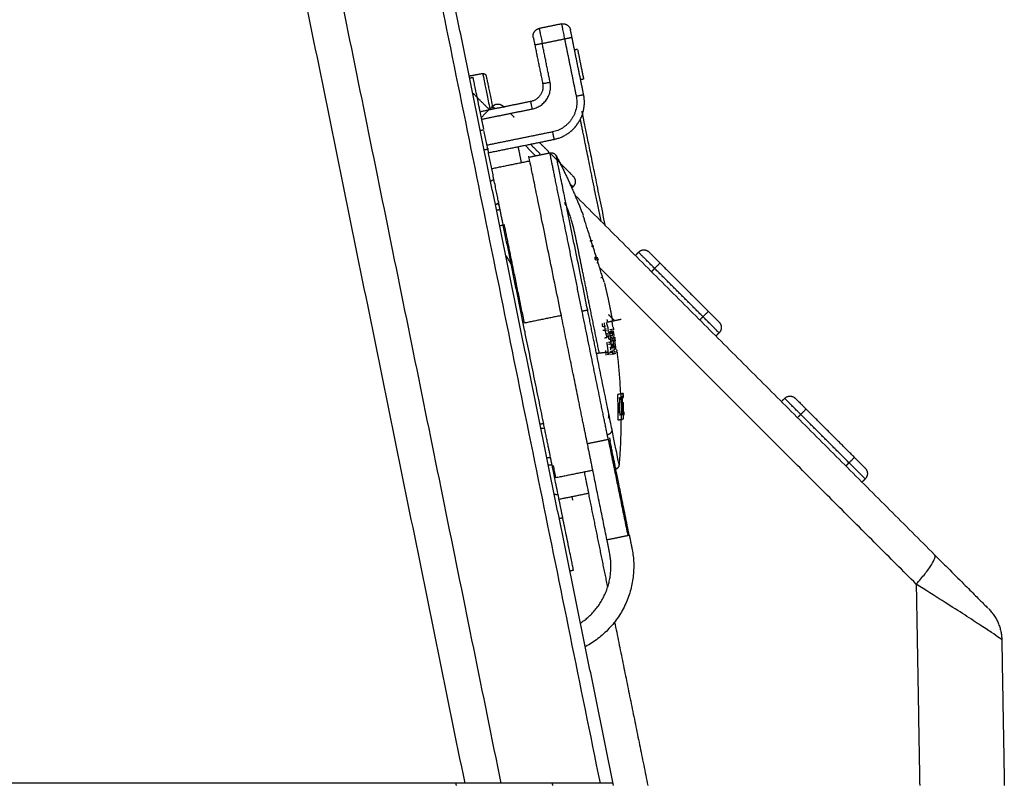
# Model space of a CAD drawing. Header units: millimetres. Extents: x 9946 to 11276, y -3292 to -1962.
# Tile 19 of 170: x 10265 to 10329, y -2295 to -2245. Entities that reach past the tile are written whole.
import ezdxf

# ---------------------------------------------------------------- set-up
doc = ezdxf.new("R2010")
doc.units = ezdxf.units.MM
doc.layers.add('ROXX NEO lite', color=7, linetype='Continuous', true_color=0x000000)

msp = doc.modelspace()

# ---------------------------------------------------------------- linework, layer by layer
at = {"layer": 'ROXX NEO lite', "color": 18, "lineweight": -3, "true_color": 0x000000}
for points, degree in [([(10271.276, -2140.31), (10287.038, -2217.783), (10302.8, -2295.256)], 2), ([(10296.294, -2295.256), (10281.814, -2224.084), (10267.334, -2152.913)], 2), ([(10293.913, -2295.256), (10279.77, -2225.741), (10265.627, -2156.226)], 2), ([(10303.692, -2295.406), (10298.016, -2267.507), (10292.34, -2239.609)], 2), ([(10298.995, -2246.534), (10299.729, -2246.384), (10300.464, -2246.235)], 2), ([(10299.513, -2249.082), (10299.254, -2247.808), (10298.995, -2246.534)], 2), ([(10300.464, -2246.235), (10300.848, -2248.121), (10301.232, -2250.007)], 2), ([(10295.532, -2250.912), (10294.972, -2250.352), (10294.412, -2249.792)], 2), ([(10295.01, -2251.528), (10296.676, -2251.189), (10298.342, -2250.851)], 2), ([(10294.94, -2252.257), (10295.016, -2252.242), (10295.092, -2252.226)], 2), ([(10295.816, -2255.49), (10295.488, -2253.877), (10295.16, -2252.263)], 2), ([(10299.671, -2252.366), (10297.515, -2252.805), (10295.359, -2253.243)], 2), ([(10295.459, -2253.733), (10297.615, -2253.295), (10299.771, -2252.856)], 2), ([(10298.221, -2253.177), (10298.544, -2253.499), (10298.866, -2253.822)], 2), ([(10298.804, -2253.053), (10299.117, -2253.366), (10299.431, -2253.679)], 2), ([(10295.173, -2253.536), (10295.311, -2253.508), (10295.449, -2253.48)], 2), ([(10298.556, -2253.936), (10298.21, -2253.59), (10297.864, -2253.244)], 2), ([(10298.13, -2254.023), (10298.816, -2253.883), (10299.502, -2253.744)], 2), ([(10299.495, -2253.744), (10299.906, -2254.155), (10300.317, -2254.565)], 2), ([(10295.73, -2254.766), (10296.955, -2254.517), (10298.18, -2254.268)], 2), ([(10298.061, -2253.986), (10298.091, -2253.98), (10298.12, -2253.974)], 2), ([(10295.816, -2255.49), (10295.711, -2255.557), (10295.605, -2255.623)], 2), ([(10296.128, -2257.021), (10296.108, -2256.925), (10296.066, -2256.718), (10295.988, -2256.334), (10295.911, -2255.956), (10295.849, -2255.651), (10295.816, -2255.49)], 3), ([(10301.024, -2255.98), (10300.984, -2256.019), (10300.945, -2256.059)], 2), ([(10295.947, -2257.135), (10296.037, -2257.078), (10296.128, -2257.021)], 2), ([(10296.164, -2257.201), (10296.102, -2257.139), (10296.04, -2257.077)], 2), ([(10296.22, -2257.473), (10296.174, -2257.247), (10296.128, -2257.021)], 2), ([(10296.22, -2257.473), (10296.109, -2257.507), (10295.997, -2257.541)], 2), ([(10296.429, -2258.5), (10296.409, -2258.405), (10296.371, -2258.219), (10296.315, -2257.943), (10296.263, -2257.687), (10296.233, -2257.54), (10296.22, -2257.473)], 3), ([(10302.387, -2260.073), (10302.332, -2259.9), (10302.224, -2259.557), (10302.072, -2259.074), (10301.937, -2258.645), (10301.828, -2258.298), (10301.744, -2258.031), (10301.711, -2257.928), (10301.701, -2257.894)], 3), ([(10296.429, -2258.5), (10296.322, -2258.532), (10296.216, -2258.563)], 2), ([(10302.282, -2259.525), (10302.205, -2259.541), (10302.129, -2259.556)], 2), ([(10302.397, -2259.881), (10302.321, -2259.896), (10302.245, -2259.912)], 2), ([(10303.076, -2262.267), (10303.069, -2262.246), (10303.049, -2262.182), (10302.998, -2262.02), (10302.911, -2261.743), (10302.811, -2261.423), (10302.683, -2261.016), (10302.541, -2260.564), (10302.439, -2260.237), (10302.387, -2260.073)], 3), ([(10296.591, -2260.505), (10296.746, -2260.752), (10296.899, -2261.001), (10297.049, -2261.25)], 3), ([(10302.576, -2260.603), (10302.518, -2260.615), (10302.46, -2260.627)], 2), ([(10302.688, -2260.96), (10302.64, -2260.97), (10302.591, -2260.98)], 2), ([(10323.615, -2282.144), (10313.2, -2271.729), (10302.784, -2261.313)], 2), ([(10306.398, -2261.354), (10306.292, -2261.46), (10306.186, -2261.566)], 2), ([(10309.58, -2264.536), (10307.989, -2262.945), (10306.398, -2261.354)], 2), ([(10302.996, -2261.941), (10302.92, -2261.956), (10302.844, -2261.972)], 2), ([(10300.253, -2264.459), (10299.028, -2264.708), (10297.803, -2264.957)], 2), ([(10304.186, -2264.714), (10303.757, -2264.801), (10303.328, -2264.888)], 2), ([(10303.763, -2264.8), (10303.56, -2264.597), (10303.357, -2264.394)], 2), ([(10303.644, -2265.19), (10303.64, -2265.16), (10303.632, -2265.096), (10303.616, -2264.986), (10303.604, -2264.904), (10303.597, -2264.86)], 3), ([(10309.58, -2264.536), (10309.479, -2264.637), (10309.378, -2264.737)], 2), ([(10302.988, -2265.429), (10303.065, -2265.414), (10303.142, -2265.398)], 2), ([(10303.012, -2265.19), (10303.089, -2265.174), (10303.166, -2265.158)], 2), ([(10303.142, -2265.398), (10303.132, -2265.337), (10303.116, -2265.221), (10303.1, -2265.064), (10303.097, -2264.979), (10303.096, -2264.939)], 3), ([(10303.259, -2265.889), (10303.245, -2265.851), (10303.217, -2265.764), (10303.176, -2265.592), (10303.153, -2265.465), (10303.142, -2265.398)], 3), ([(10303.152, -2265.449), (10303.194, -2265.44), (10303.236, -2265.432)], 2), ([(10303.206, -2265.34), (10303.207, -2265.345), (10303.209, -2265.35), (10303.21, -2265.355)], 3), ([(10303.257, -2265.006), (10303.246, -2264.971), (10303.236, -2264.941), (10303.225, -2264.918)], 3), ([(10303.36, -2265.437), (10303.349, -2265.376), (10303.326, -2265.264), (10303.291, -2265.119), (10303.269, -2265.041), (10303.257, -2265.006)], 3), ([(10303.459, -2265.39), (10303.535, -2265.374), (10303.611, -2265.359)], 2), ([(10303.463, -2265.619), (10303.461, -2265.57), (10303.46, -2265.528), (10303.46, -2265.494)], 3), ([(10303.47, -2265.514), (10303.487, -2265.511), (10303.504, -2265.508)], 2), ([(10303.517, -2265.505), (10303.574, -2265.493), (10303.631, -2265.482)], 2), ([(10303.53, -2265.466), (10303.539, -2265.495), (10303.549, -2265.53), (10303.559, -2265.572)], 3), ([(10303.105, -2265.921), (10303.182, -2265.905), (10303.259, -2265.889)], 2), ([(10303.251, -2265.615), (10303.251, -2265.627), (10303.252, -2265.64), (10303.252, -2265.653)], 3), ([(10303.253, -2265.834), (10303.33, -2265.819), (10303.406, -2265.803)], 2), ([(10303.397, -2265.632), (10303.43, -2265.626), (10303.463, -2265.619)], 2), ([(10303.552, -2266.009), (10303.476, -2266.024), (10303.399, -2266.04)], 2), ([(10303.521, -2266.184), (10303.511, -2266.108), (10303.492, -2265.963), (10303.472, -2265.771), (10303.465, -2265.666), (10303.463, -2265.619)], 3), ([(10303.468, -2265.921), (10303.503, -2265.914), (10303.538, -2265.907)], 2), ([(10303.499, -2265.612), (10303.554, -2265.6), (10303.609, -2265.589)], 2), ([(10303.513, -2266.144), (10303.542, -2266.138), (10303.57, -2266.132)], 2), ([(10303.535, -2265.893), (10303.551, -2265.89), (10303.568, -2265.887)], 2), ([(10303.688, -2265.981), (10303.62, -2265.995), (10303.552, -2266.009)], 2), ([(10303.605, -2265.573), (10303.63, -2265.567), (10303.655, -2265.562)], 2), ([(10303.609, -2266.124), (10303.608, -2266.123), (10303.608, -2266.122), (10303.608, -2266.121)], 3), ([(10303.64, -2265.998), (10303.645, -2266.034), (10303.651, -2266.073), (10303.657, -2266.115)], 3), ([(10303.644, -2265.871), (10303.674, -2265.865), (10303.703, -2265.859)], 2), ([(10303.666, -2266.113), (10303.714, -2266.103), (10303.761, -2266.093)], 2), ([(10303.706, -2266.105), (10303.708, -2266.119), (10303.71, -2266.133), (10303.712, -2266.148)], 3), ([(10303.715, -2265.792), (10303.716, -2265.8), (10303.718, -2265.809), (10303.719, -2265.817)], 3), ([(10303.752, -2266.031), (10303.755, -2266.051), (10303.758, -2266.072), (10303.761, -2266.093)], 3), ([(10303.362, -2266.345), (10303.439, -2266.329), (10303.516, -2266.314)], 2), ([(10303.368, -2266.215), (10303.445, -2266.2), (10303.521, -2266.184)], 2), ([(10303.468, -2266.795), (10303.479, -2266.84), (10303.489, -2266.879), (10303.499, -2266.91)], 3), ([(10303.487, -2266.598), (10303.563, -2266.582), (10303.64, -2266.567)], 2), ([(10303.489, -2266.803), (10303.518, -2266.797), (10303.548, -2266.791)], 2), ([(10303.509, -2266.723), (10303.508, -2266.696), (10303.505, -2266.636), (10303.498, -2266.569), (10303.493, -2266.534)], 3), ([(10303.539, -2266.31), (10303.533, -2266.27), (10303.527, -2266.228), (10303.521, -2266.184)], 3), ([(10303.617, -2266.742), (10303.656, -2266.734), (10303.694, -2266.726)], 2), ([(10303.66, -2266.899), (10303.652, -2266.876), (10303.643, -2266.848), (10303.635, -2266.815)], 3), ([(10303.768, -2266.734), (10303.733, -2266.741), (10303.699, -2266.748)], 2), ([(10303.716, -2266.54), (10303.719, -2266.576), (10303.723, -2266.645), (10303.725, -2266.704), (10303.726, -2266.731)], 3), ([(10303.728, -2266.804), (10303.728, -2266.838), (10303.727, -2266.867), (10303.726, -2266.891)], 3), ([(10303.779, -2266.527), (10303.799, -2266.523), (10303.819, -2266.519)], 2), ([(10303.819, -2266.519), (10303.823, -2266.557), (10303.829, -2266.628), (10303.834, -2266.688), (10303.836, -2266.716)], 3), ([(10303.27, -2266.999), (10303.287, -2266.995), (10303.304, -2266.992)], 2), ([(10303.322, -2266.927), (10303.34, -2266.923), (10303.358, -2266.92)], 2), ([(10303.402, -2266.911), (10303.439, -2266.903), (10303.476, -2266.896)], 2), ([(10303.435, -2267.02), (10303.46, -2267.015), (10303.486, -2267.009)], 2), ([(10303.546, -2266.826), (10303.545, -2266.861), (10303.542, -2266.893), (10303.537, -2266.919)], 3), ([(10303.551, -2266.998), (10303.627, -2266.982), (10303.704, -2266.967)], 2), ([(10303.678, -2266.972), (10303.755, -2266.956), (10303.831, -2266.941)], 2), ([(10304.165, -2269.62), (10304.065, -2269.64), (10303.965, -2269.66)], 2), ([(10304.048, -2269.878), (10304.148, -2269.858), (10304.247, -2269.838)], 2), ([(10304.165, -2269.62), (10304.19, -2269.615), (10304.216, -2269.609)], 2), ([(10304.334, -2269.585), (10304.267, -2269.599), (10304.2, -2269.613)], 2), ([(10304.087, -2270.88), (10304.088, -2270.853), (10304.089, -2270.792), (10304.089, -2270.684), (10304.088, -2270.561), (10304.085, -2270.435), (10304.082, -2270.318), (10304.08, -2270.25), (10304.078, -2270.219)], 3), ([(10304.278, -2270.179), (10304.279, -2270.21), (10304.282, -2270.277), (10304.285, -2270.395), (10304.288, -2270.52), (10304.289, -2270.644), (10304.289, -2270.751), (10304.288, -2270.812), (10304.288, -2270.84)], 3), ([(10303.366, -2271.216), (10303.375, -2271.132), (10303.38, -2271.042), (10303.382, -2270.95)], 3), ([(10304.201, -2271.309), (10304.101, -2271.33), (10304, -2271.35)], 2), ([(10304.283, -2270.973), (10304.182, -2270.994), (10304.082, -2271.014)], 2), ([(10304.159, -2270.802), (10304.239, -2270.785), (10304.318, -2270.769)], 2), ([(10304.201, -2271.309), (10304.228, -2271.304), (10304.255, -2271.298)], 2), ([(10304.326, -2271.284), (10304.29, -2271.291), (10304.255, -2271.298)], 2), ([(10316.014, -2270.97), (10315.922, -2271.063), (10315.83, -2271.155)], 2), ([(10319.196, -2274.152), (10317.605, -2272.561), (10316.014, -2270.97)], 2), ([(10298.905, -2271.877), (10298.986, -2271.872), (10299.066, -2271.867), (10299.147, -2271.861)], 3), ([(10299.542, -2273.801), (10299.533, -2273.758), (10299.51, -2273.645), (10299.465, -2273.426), (10299.41, -2273.154), (10299.345, -2272.834), (10299.279, -2272.508), (10299.214, -2272.191), (10299.169, -2271.971), (10299.147, -2271.861)], 3), ([(10301.968, -2272.886), (10302.654, -2272.747), (10303.339, -2272.607)], 2), ([(10304.725, -2278.917), (10304.682, -2278.702), (10304.594, -2278.271), (10304.461, -2277.617), (10304.33, -2276.975), (10304.204, -2276.355), (10304.089, -2275.788), (10303.989, -2275.297), (10303.904, -2274.881), (10303.832, -2274.526), (10303.77, -2274.22), (10303.716, -2273.954), (10303.669, -2273.723), (10303.628, -2273.522), (10303.592, -2273.345), (10303.56, -2273.19), (10303.532, -2273.053), (10303.508, -2272.934), (10303.487, -2272.83), (10303.474, -2272.769), (10303.469, -2272.74)], 3), ([(10299.299, -2273.814), (10299.38, -2273.81), (10299.461, -2273.806), (10299.542, -2273.801)], 3), ([(10299.647, -2274.319), (10299.594, -2274.06), (10299.542, -2273.801)], 2), ([(10299.647, -2274.319), (10299.522, -2274.309), (10299.398, -2274.3)], 2), ([(10300.038, -2276.243), (10299.99, -2276.006), (10299.905, -2275.585), (10299.797, -2275.055), (10299.708, -2274.62), (10299.664, -2274.4), (10299.647, -2274.319)], 3), ([(10319.01, -2274.339), (10319.103, -2274.246), (10319.196, -2274.152)], 2), ([(10299.856, -2274.855), (10299.812, -2274.883), (10299.768, -2274.911)], 2), ([(10302.326, -2274.65), (10301.102, -2274.899), (10299.877, -2275.148)], 2), ([(10299.791, -2276.224), (10299.915, -2276.233), (10300.038, -2276.243)], 2), ([(10300.353, -2277.79), (10300.196, -2277.017), (10300.038, -2276.243)], 2), ([(10302.064, -2276.167), (10301.084, -2276.366), (10300.104, -2276.565)], 2), ([(10300.946, -2276.394), (10300.969, -2276.507), (10300.992, -2276.619)], 2), ([(10302.034, -2276.165), (10302.662, -2279.253), (10303.29, -2282.341)], 2), ([(10300.353, -2277.79), (10300.238, -2277.814), (10300.123, -2277.837)], 2), ([(10303.256, -2279.217), (10303.942, -2279.078), (10304.627, -2278.938)], 2), ([(10304.627, -2278.938), (10304.66, -2278.931), (10304.693, -2278.924), (10304.725, -2278.917)], 3), ([(10304.725, -2278.917), (10304.812, -2279.343), (10304.899, -2279.769)], 2), ([(10303.429, -2280.068), (10303.342, -2279.643), (10303.256, -2279.217)], 2), ([(10323.615, -2282.144), (10323.828, -2281.91), (10324.222, -2281.449), (10324.652, -2280.849), (10324.874, -2280.407), (10324.868, -2280.248), (10324.827, -2280.207)], 3), ([(10300.856, -2281.26), (10300.954, -2281.24), (10301.051, -2281.22)], 2), ([(10323.615, -2282.144), (10323.731, -2288.775), (10323.846, -2295.406)], 2), ([(10303.759, -2284.643), (10304.854, -2290.025), (10305.948, -2295.406)], 2), ([(10293.913, -2295.256), (10243.45, -2295.256), (10192.986, -2295.256)], 2), ([(10293.347, -2295.406), (10293.332, -2295.331), (10293.317, -2295.256)], 2), ([(10296.294, -2295.256), (10295.986, -2295.256), (10295.266, -2295.256), (10294.397, -2295.256), (10293.913, -2295.256)], 3), ([(10302.8, -2295.256), (10299.547, -2295.256), (10296.294, -2295.256)], 2), ([(10299.644, -2295.256), (10299.659, -2295.331), (10299.674, -2295.406)], 2), ([(10303.661, -2295.256), (10303.567, -2295.256), (10303.28, -2295.256), (10302.8, -2295.256)], 3)]:
    msp.add_open_spline(points, degree=degree, dxfattribs=at)
at = {"layer": 'ROXX NEO lite', "color": 18, "true_color": 0x000000}
for points in [[(10300.265, -2245.255), (10299.53, -2245.404), (10298.795, -2245.554)], [(10300.265, -2245.255), (10299.53, -2245.404), (10298.795, -2245.554)], [(10298.505, -2246.633), (10298.764, -2247.907), (10299.023, -2249.181)], [(10298.505, -2246.633), (10298.764, -2247.907), (10299.023, -2249.181)], [(10301.722, -2249.908), (10301.338, -2248.021), (10300.954, -2246.135)], [(10301.722, -2249.908), (10301.338, -2248.021), (10300.954, -2246.135)], [(10301.32, -2246.928), (10301.222, -2246.948), (10301.124, -2246.968)], [(10301.32, -2246.928), (10301.222, -2246.948), (10301.124, -2246.968)], [(10301.32, -2246.928), (10301.519, -2247.908), (10301.719, -2248.888)], [(10301.32, -2246.928), (10301.519, -2247.908), (10301.719, -2248.888)], [(10295.077, -2248.53), (10294.64, -2248.611), (10294.204, -2248.692)], [(10295.077, -2248.53), (10294.64, -2248.611), (10294.204, -2248.692)], [(10294.452, -2248.785), (10294.351, -2248.805), (10294.251, -2248.826)], [(10294.452, -2248.785), (10294.351, -2248.805), (10294.251, -2248.826)], [(10301.719, -2248.888), (10301.621, -2248.908), (10301.523, -2248.928)], [(10301.719, -2248.888), (10301.621, -2248.908), (10301.523, -2248.928)], [(10298.242, -2250.361), (10296.596, -2250.696), (10294.949, -2251.031)], [(10298.242, -2250.361), (10296.596, -2250.696), (10294.949, -2251.031)], [(10295.72, -2250.676), (10295.354, -2251.043), (10294.988, -2251.409)], [(10295.72, -2250.676), (10295.354, -2251.043), (10294.988, -2251.409)], [(10324.827, -2280.207), (10312.989, -2268.369), (10301.151, -2256.531)], [(10324.827, -2280.207), (10312.989, -2268.369), (10301.151, -2256.531)], [(10305.337, -2260.293), (10305.243, -2260.387), (10305.149, -2260.482)], [(10305.337, -2260.293), (10305.243, -2260.387), (10305.149, -2260.482)], [(10306.751, -2261), (10308.342, -2262.591), (10309.933, -2264.182)], [(10306.751, -2261), (10308.342, -2262.591), (10309.933, -2264.182)], [(10310.64, -2265.596), (10310.55, -2265.687), (10310.459, -2265.777)], [(10310.64, -2265.596), (10310.55, -2265.687), (10310.459, -2265.777)], [(10314.748, -2270.115), (10314.851, -2270.012), (10314.954, -2269.91)], [(10314.748, -2270.115), (10314.851, -2270.012), (10314.954, -2269.91)], [(10319.55, -2273.799), (10317.959, -2272.208), (10316.368, -2270.617)], [(10319.55, -2273.799), (10317.959, -2272.208), (10316.368, -2270.617)], [(10320.257, -2275.213), (10320.158, -2275.312), (10320.059, -2275.411)], [(10320.257, -2275.213), (10320.158, -2275.312), (10320.059, -2275.411)], [(10329.249, -2285.82), (10329.332, -2290.613), (10329.416, -2295.406)], [(10329.249, -2285.82), (10329.332, -2290.613), (10329.416, -2295.406)]]:
    msp.add_open_spline(points, degree=2, dxfattribs=at)
for points, weights in [([(10300.265, -2245.255), (10300.755, -2245.155), (10300.855, -2245.645)], [1, 0.707106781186, 1]), ([(10300.265, -2245.255), (10300.755, -2245.155), (10300.855, -2245.645)], [1, 0.707106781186, 1]), ([(10298.405, -2246.144), (10298.305, -2245.654), (10298.795, -2245.554)], [1, 0.707106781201, 1]), ([(10298.405, -2246.144), (10298.305, -2245.654), (10298.795, -2245.554)], [1, 0.707106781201, 1]), ([(10300.954, -2246.135), (10300.855, -2245.645), (10300.855, -2245.645)], [1, 0.707106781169, 1]), ([(10300.954, -2246.135), (10300.855, -2245.645), (10300.855, -2245.645)], [1, 0.707106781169, 1]), ([(10298.405, -2246.144), (10298.405, -2246.144), (10298.505, -2246.633)], [1, 0.707106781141, 1]), ([(10298.405, -2246.144), (10298.405, -2246.144), (10298.505, -2246.633)], [1, 0.707106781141, 1]), ([(10295.077, -2248.53), (10295.27, -2248.494), (10295.309, -2248.687)], [1, 0.713250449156, 1]), ([(10295.077, -2248.53), (10295.27, -2248.494), (10295.309, -2248.687)], [1, 0.713250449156, 1]), ([(10295.309, -2248.687), (10295.309, -2248.687), (10295.753, -2250.867)], [1, 0.81310029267, 0.864727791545]), ([(10295.309, -2248.687), (10295.309, -2248.687), (10295.753, -2250.867)], [1, 0.81310029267, 0.864727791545]), ([(10299.023, -2249.181), (10299.222, -2250.161), (10298.242, -2250.361)], [1, 0.707106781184, 1]), ([(10299.023, -2249.181), (10299.222, -2250.161), (10298.242, -2250.361)], [1, 0.707106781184, 1]), ([(10295.72, -2250.676), (10296.074, -2250.323), (10296.428, -2250.676)], [1, 0.707106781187, 1]), ([(10295.72, -2250.676), (10296.074, -2250.323), (10296.428, -2250.676)], [1, 0.707106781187, 1]), ([(10296.428, -2250.676), (10296.428, -2250.676), (10296.485, -2250.734)], [1, 0.921316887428, 0.884908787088]), ([(10296.428, -2250.676), (10296.428, -2250.676), (10296.485, -2250.734)], [1, 0.921316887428, 0.884908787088]), ([(10301.597, -2251.001), (10301.597, -2251.001), (10303.123, -2258.503)], [1, 0.798479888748, 0.878606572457]), ([(10301.597, -2251.001), (10301.597, -2251.001), (10303.123, -2258.503)], [1, 0.798479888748, 0.878606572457]), ([(10306.044, -2260.293), (10305.691, -2259.939), (10305.337, -2260.293)], [1, 0.707106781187, 1]), ([(10306.044, -2260.293), (10305.691, -2259.939), (10305.337, -2260.293)], [1, 0.707106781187, 1]), ([(10306.044, -2260.293), (10306.044, -2260.293), (10306.751, -2261)], [1, 0.707106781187, 1]), ([(10306.044, -2260.293), (10306.044, -2260.293), (10306.751, -2261)], [1, 0.707106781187, 1]), ([(10309.933, -2264.182), (10310.64, -2264.889), (10310.64, -2264.889)], [1, 0.707106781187, 1]), ([(10309.933, -2264.182), (10310.64, -2264.889), (10310.64, -2264.889)], [1, 0.707106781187, 1]), ([(10310.64, -2264.889), (10310.994, -2265.243), (10310.64, -2265.596)], [1, 0.707106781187, 1]), ([(10310.64, -2264.889), (10310.994, -2265.243), (10310.64, -2265.596)], [1, 0.707106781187, 1]), ([(10314.954, -2269.91), (10315.307, -2269.556), (10315.661, -2269.91)], [1, 0.707106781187, 1]), ([(10314.954, -2269.91), (10315.307, -2269.556), (10315.661, -2269.91)], [1, 0.707106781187, 1]), ([(10315.661, -2269.91), (10315.661, -2269.91), (10316.368, -2270.617)], [1, 0.707106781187, 1]), ([(10315.661, -2269.91), (10315.661, -2269.91), (10316.368, -2270.617)], [1, 0.707106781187, 1]), ([(10319.55, -2273.799), (10320.257, -2274.506), (10320.257, -2274.506)], [1, 0.707106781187, 1]), ([(10319.55, -2273.799), (10320.257, -2274.506), (10320.257, -2274.506)], [1, 0.707106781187, 1]), ([(10320.257, -2274.506), (10320.611, -2274.859), (10320.257, -2275.213)], [1, 0.707106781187, 1]), ([(10320.257, -2274.506), (10320.611, -2274.859), (10320.257, -2275.213)], [1, 0.707106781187, 1]), ([(10328.37, -2283.751), (10329.228, -2284.608), (10329.249, -2285.82)], [1, 0.927167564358, 1]), ([(10328.37, -2283.751), (10329.228, -2284.608), (10329.249, -2285.82)], [1, 0.927167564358, 1])]:
    msp.add_rational_spline(points, weights, degree=2, dxfattribs=at)
at = {"layer": 'ROXX NEO lite', "color": 18, "lineweight": -3, "true_color": 0x000000}
for points, weights in [([(10300.265, -2245.255), (10300.265, -2245.255), (10300.464, -2246.235)], [1, 0.707106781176, 1]), ([(10298.795, -2245.554), (10298.795, -2245.554), (10298.995, -2246.534)], [1, 0.707106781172, 1]), ([(10298.505, -2246.633), (10298.505, -2246.633), (10298.995, -2246.534)], [1, 0.70710678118, 1]), ([(10300.464, -2246.235), (10300.954, -2246.135), (10300.954, -2246.135)], [1, 0.707106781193, 1]), ([(10295.077, -2248.53), (10295.077, -2248.53), (10295.549, -2250.848)], [1, 0.811107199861, 0.865856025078]), ([(10295.15, -2252.214), (10294.452, -2248.785), (10294.452, -2248.785)], [1, 0.707106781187, 1]), ([(10298.342, -2250.851), (10299.812, -2250.551), (10299.513, -2249.082)], [1, 0.707106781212, 1]), ([(10299.023, -2249.181), (10299.023, -2249.181), (10299.513, -2249.082)], [1, 0.707106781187, 1]), ([(10299.771, -2252.856), (10302.22, -2252.358), (10301.722, -2249.908)], [1, 0.707106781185, 1]), ([(10301.232, -2250.007), (10301.722, -2249.908), (10301.722, -2249.908)], [1, 0.707106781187, 1]), ([(10298.342, -2250.851), (10298.242, -2250.361), (10298.242, -2250.361)], [1, 0.707106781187, 1]), ([(10301.232, -2250.007), (10301.631, -2251.967), (10299.671, -2252.366)], [1, 0.707106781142, 1]), ([(10295.884, -2250.84), (10295.72, -2250.676), (10295.72, -2250.676)], [0.864150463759, 0.892947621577, 1]), ([(10296.896, -2251.145), (10297.012, -2251.261), (10297.135, -2251.383)], [0.896542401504, 0.932898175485, 1]), ([(10302.868, -2258.236), (10301.859, -2253.276), (10301.504, -2251.532)], [0.876140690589, 0.824734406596, 0.903334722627]), ([(10299.671, -2252.366), (10299.771, -2252.856), (10299.771, -2252.856)], [1, 0.707106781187, 1]), ([(10297.631, -2254.377), (10297.487, -2253.673), (10297.419, -2253.334)], [0.930254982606, 0.9563909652, 1]), ([(10299.443, -2253.755), (10299.433, -2253.706), (10299.433, -2253.706)], [0.983286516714, 0.990443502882, 1]), ([(10299.502, -2253.744), (10299.787, -2253.685), (10299.922, -2253.944)], [1, 0.76246335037, 0.910211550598]), ([(10300.253, -2264.459), (10298.13, -2254.023), (10298.13, -2254.023)], [1, 0.707106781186, 1]), ([(10301.989, -2264.106), (10299.922, -2253.944), (10299.922, -2253.944)], [1, 0.70710677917, 1]), ([(10299.922, -2253.944), (10300.915, -2255.843), (10301.685, -2257.844)], [0.910211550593, 0.923861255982, 0.940799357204]), ([(10300.317, -2254.565), (10301.024, -2255.273), (10301.024, -2255.273)], [1, 0.707106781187, 1]), ([(10301.024, -2255.98), (10301.024, -2255.98), (10300.815, -2255.771)], [1, 0.879621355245, 0.858193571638]), ([(10301.024, -2255.273), (10301.377, -2255.626), (10301.024, -2255.98)], [1, 0.707106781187, 1]), ([(10299.147, -2271.861), (10297.851, -2265.489), (10296.429, -2258.5)], [1, 0.959826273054, 1]), ([(10296.483, -2258.47), (10297.058, -2261.295), (10297.803, -2264.957)], [0.855497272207, 0.870425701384, 1]), ([(10302.17, -2264.069), (10301.67, -2261.614), (10301.233, -2259.465)], [1, 0.968292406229, 1]), ([(10306.398, -2261.354), (10305.337, -2260.293), (10305.337, -2260.293)], [1, 0.707106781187, 1]), ([(10306.751, -2261), (10306.751, -2261), (10306.398, -2261.354)], [1, 0.707106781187, 1]), ([(10301.989, -2264.106), (10301.91, -2264.122), (10301.625, -2264.18)], [1, 0.799185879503, 1]), ([(10303.339, -2272.607), (10302.703, -2269.481), (10301.625, -2264.18)], [1, 0.89157645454, 1]), ([(10302.567, -2266.944), (10302.284, -2265.554), (10301.989, -2264.106)], [1, 0.989998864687, 1]), ([(10302.75, -2266.922), (10302.467, -2265.529), (10302.17, -2264.069)], [1, 0.988431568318, 1]), ([(10309.933, -2264.182), (10309.933, -2264.182), (10309.58, -2264.536)], [1, 0.707106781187, 1]), ([(10301.905, -2272.581), (10301.268, -2269.448), (10300.253, -2264.459)], [1, 0.902206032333, 1]), ([(10303.252, -2264.718), (10303.269, -2264.813), (10303.286, -2264.907)], [1, 0.999987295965, 0.999981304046]), ([(10310.64, -2265.596), (10310.64, -2265.596), (10309.58, -2264.536)], [1, 0.707106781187, 1]), ([(10303.662, -2265.228), (10303.676, -2265.309), (10303.689, -2265.391)], [0.999988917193, 0.999991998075, 1]), ([(10303.666, -2265.491), (10303.664, -2265.481), (10303.662, -2265.471)], [1, 0.999999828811, 0.999999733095]), ([(10303.677, -2265.497), (10303.673, -2265.474), (10303.67, -2265.451)], [0.99999953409, 0.999999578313, 1]), ([(10303.399, -2266.04), (10303.392, -2265.989), (10303.385, -2265.939)], [1, 0.999999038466, 1]), ([(10303.547, -2265.802), (10303.543, -2265.779), (10303.54, -2265.756)], [0.999993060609, 0.999996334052, 1]), ([(10303.551, -2266.001), (10303.552, -2266.005), (10303.552, -2266.009)], [0.999999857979, 0.999999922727, 1]), ([(10303.657, -2266.115), (10303.618, -2266.123), (10303.57, -2266.132)], [1, 0.999935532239, 1]), ([(10303.584, -2265.883), (10303.586, -2265.896), (10303.588, -2265.909)], [1, 0.999999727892, 0.999999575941]), ([(10303.674, -2265.88), (10303.681, -2265.929), (10303.688, -2265.979)], [1, 0.999999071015, 0.99999996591]), ([(10303.728, -2265.771), (10303.712, -2265.661), (10303.694, -2265.551)], [0.999968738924, 0.999979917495, 1]), ([(10303.703, -2265.859), (10303.705, -2265.867), (10303.706, -2265.875)], [1, 0.999999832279, 0.999999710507]), ([(10303.719, -2265.965), (10303.719, -2265.97), (10303.72, -2265.975)], [0.999999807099, 0.99999989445, 1]), ([(10303.835, -2266.546), (10303.81, -2266.347), (10303.782, -2266.149)], [1, 0.999963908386, 0.999956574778]), ([(10303.21, -2267.066), (10303.193, -2266.917), (10303.174, -2266.768)], [1, 0.999977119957, 0.99997092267]), ([(10303.343, -2266.85), (10303.305, -2266.534), (10303.261, -2266.219)], [1, 0.999962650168, 1]), ([(10303.567, -2266.823), (10303.603, -2266.819), (10303.635, -2266.815)], [0.999985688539, 0.999967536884, 1]), ([(10303.846, -2266.794), (10303.852, -2266.841), (10303.857, -2266.887)], [1, 0.999999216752, 1]), ([(10303.909, -2266.877), (10303.904, -2266.83), (10303.898, -2266.784)], [1, 0.999999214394, 1]), ([(10303.9, -2266.716), (10303.904, -2266.749), (10303.908, -2266.782)], [0.969663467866, 0.969347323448, 0.969032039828]), ([(10302.567, -2266.944), (10303.036, -2266.887), (10303.343, -2266.85)], [1, 0.998874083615, 1]), ([(10304.057, -2274.268), (10304.057, -2274.268), (10302.567, -2266.944)], [1, 0.799790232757, 1]), ([(10303.365, -2267.034), (10303.354, -2266.942), (10303.343, -2266.85)], [1, 0.999996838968, 1]), ([(10303.619, -2266.899), (10303.621, -2266.917), (10303.623, -2266.935)], [0.999999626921, 0.999999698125, 1]), ([(10303.919, -2266.875), (10304.081, -2268.245), (10304.142, -2269.625)], [0.968145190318, 0.955221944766, 0.943756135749]), ([(10304, -2271.35), (10304.002, -2270.505), (10303.965, -2269.66)], [1, 0.999742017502, 1]), ([(10304.165, -2269.62), (10304.202, -2270.454), (10304.201, -2271.29)], [1, 0.999747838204, 0.999994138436]), ([(10304.249, -2269.783), (10304.249, -2269.779), (10304.249, -2269.776)], [0.999956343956, 0.99995686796, 0.999957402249]), ([(10304.289, -2269.595), (10304.296, -2269.747), (10304.301, -2269.9)], [1, 0.999954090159, 0.999924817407]), ([(10304.349, -2269.841), (10304.344, -2269.713), (10304.338, -2269.585)], [0.999934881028, 0.999961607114, 1]), ([(10316.014, -2270.97), (10314.954, -2269.91), (10314.954, -2269.91)], [1, 0.707106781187, 1]), ([(10304.354, -2270.783), (10304.347, -2270.479), (10304.334, -2270.176)], [1, 0.99992841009, 0.999929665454]), ([(10316.368, -2270.617), (10316.368, -2270.617), (10316.014, -2270.97)], [1, 0.707106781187, 1]), ([(10304.116, -2271.327), (10304.116, -2271.32), (10304.116, -2271.314)], [1, 0.999998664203, 0.999997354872]), ([(10304.221, -2271.006), (10304.221, -2270.987), (10304.221, -2270.969)], [0.999978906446, 0.999975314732, 0.999971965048]), ([(10304.325, -2270.985), (10304.326, -2271.134), (10304.326, -2271.284)], [0.999926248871, 0.999955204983, 1]), ([(10304.374, -2270.793), (10304.376, -2270.9), (10304.377, -2271.007)], [0.999976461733, 0.999981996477, 1]), ([(10298.85, -2271.607), (10298.85, -2271.607), (10299.12, -2271.552)], [1, 0.935479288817, 0.914553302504]), ([(10304.177, -2271.364), (10304.174, -2272.818), (10304.057, -2274.268)], [0.93013774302, 0.919425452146, 0.910211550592]), ([(10301.968, -2272.886), (10301.938, -2272.738), (10301.905, -2272.581)], [1, 0.999710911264, 1]), ([(10303.277, -2272.302), (10303.563, -2272.244), (10303.598, -2272.014)], [1, 0.799185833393, 1]), ([(10303.339, -2272.607), (10303.817, -2274.956), (10304.627, -2278.938)], [1, 0.891575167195, 1]), ([(10303.421, -2272.507), (10303.445, -2272.626), (10303.469, -2272.74)], [1, 0.996905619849, 0.994185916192]), ([(10303.256, -2279.217), (10302.445, -2275.235), (10301.968, -2272.886)], [1, 0.891575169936, 1]), ([(10319.196, -2274.152), (10319.55, -2273.799), (10319.55, -2273.799)], [1, 0.707106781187, 1]), ([(10299.709, -2274.322), (10299.877, -2275.148), (10299.877, -2275.148)], [0.885108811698, 0.921532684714, 1]), ([(10304.057, -2274.268), (10304.039, -2274.486), (10303.844, -2274.583)], [0.910211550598, 0.794579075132, 0.914938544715]), ([(10320.257, -2275.213), (10320.257, -2275.213), (10319.196, -2274.152)], [1, 0.707106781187, 1]), ([(10302.064, -2276.167), (10302.064, -2276.167), (10301.772, -2274.729)], [1, 0.903642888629, 0.870685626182]), ([(10301.051, -2281.22), (10301.051, -2281.22), (10300.353, -2277.79)], [1, 0.707106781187, 1]), ([(10304.899, -2279.769), (10305.788, -2284.141), (10301.857, -2286.25)], [1, 0.764471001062, 0.907741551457]), ([(10301.543, -2284.69), (10304.027, -2283.008), (10303.429, -2280.068)], [0.887021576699, 0.783544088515, 1])]:
    msp.add_rational_spline(points, weights, degree=2, dxfattribs=at)
for points, weights, knots in [([(10301.625, -2264.18), (10300.745, -2259.857), (10300.123, -2256.8), (10299.502, -2253.744), (10299.502, -2253.744)], [1, 0.923878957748, 1, 0.923878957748, 1], [-23.959523, -23.959523, -23.959523, -15.595001, -15.595001, -7.230478, -7.230478, -7.230478]), ([(10303.087, -2262.301), (10303.273, -2263.054), (10303.427, -2263.813), (10303.53, -2264.317), (10303.618, -2264.823)], [0.983469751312, 0.991487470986, 1, 0.99433852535, 0.988895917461], [57.834864, 57.834864, 57.834864, 59.492824, 59.492824, 60.595492, 60.595492, 60.595492])]:
    msp.add_rational_spline(points, weights, degree=2, knots=knots, dxfattribs=at)
for points, knots in [([(10301.233, -2259.465), (10301.193, -2259.269), (10301.107, -2258.873), (10300.976, -2258.369), (10300.854, -2257.956), (10300.75, -2257.641), (10300.625, -2257.315), (10300.529, -2257.113), (10300.478, -2257.022)], [0, 0, 0, 0, 0.691389, 1.382779, 1.728473, 2.074168, 2.419863, 2.765261, 2.765261, 2.765261, 2.765261]), ([(10302.521, -2260.84), (10302.51, -2260.808), (10302.488, -2260.738), (10302.466, -2260.666), (10302.456, -2260.634)], [0.4425726, 0.4425726, 0.4425726, 0.4425726, 0.5900968, 0.6966288, 0.6966288, 0.6966288, 0.6966288]), ([(10302.611, -2260.613), (10302.619, -2260.637), (10302.638, -2260.698), (10302.66, -2260.767), (10302.671, -2260.801)], [0.206756, 0.206756, 0.206756, 0.206756, 0.2949978, 0.4424966, 0.4424966, 0.4424966, 0.4424966]), ([(10302.942, -2264.971), (10302.943, -2265.011), (10302.945, -2265.076), (10302.952, -2265.15), (10302.954, -2265.174)], [0, 0, 0, 0, 0.1702857, 0.2498027, 0.2498027, 0.2498027, 0.2498027]), ([(10303.391, -2265.595), (10303.383, -2265.568), (10303.361, -2265.504), (10303.34, -2265.461), (10303.328, -2265.445)], [-0.5404024, -0.5404024, -0.5404024, -0.5404024, -0.4130078, -0.2065039, -0.2065039, -0.2065039, -0.2065039]), ([(10303.31, -2265.65), (10303.312, -2265.699), (10303.318, -2265.788), (10303.328, -2265.891), (10303.333, -2265.933)], [0, 0, 0, 0, 0.2052982, 0.3387915, 0.3387915, 0.3387915, 0.3387915]), ([(10303.628, -2265.789), (10303.627, -2265.775), (10303.619, -2265.701), (10303.613, -2265.636), (10303.609, -2265.589)], [0.3607627, 0.3607627, 0.3607627, 0.3607627, 0.410127, 0.6151905, 0.6151905, 0.6151905, 0.6151905]), ([(10303.736, -2266.562), (10303.727, -2266.51), (10303.708, -2266.385), (10303.686, -2266.238), (10303.675, -2266.153)], [0.2394739, 0.2394739, 0.2394739, 0.2394739, 0.4257365, 0.6386047, 0.6386047, 0.6386047, 0.6386047]), ([(10303.817, -2266.117), (10303.808, -2266.05), (10303.796, -2265.967), (10303.784, -2265.887), (10303.781, -2265.871)], [-0.6041869, -0.6041869, -0.6041869, -0.6041869, -0.4027913, -0.351163, -0.351163, -0.351163, -0.351163]), ([(10303.516, -2266.314), (10303.523, -2266.371), (10303.532, -2266.443), (10303.538, -2266.514), (10303.539, -2266.53)], [-0.5441116, -0.5441116, -0.5441116, -0.5441116, -0.362741, -0.3102817, -0.3102817, -0.3102817, -0.3102817]), ([(10303.597, -2266.315), (10303.604, -2266.363), (10303.619, -2266.456), (10303.633, -2266.531), (10303.64, -2266.567)], [0.1670782, 0.1670782, 0.1670782, 0.1670782, 0.3063906, 0.4595859, 0.4595859, 0.4595859, 0.4595859]), ([(10304.076, -2269.928), (10304.079, -2269.955), (10304.083, -2270.013), (10304.088, -2270.109), (10304.091, -2270.181), (10304.093, -2270.219)], [-1.7770048, -1.7770048, -1.7770048, -1.7770048, -1.665942, -1.5548792, -1.450219, -1.450219, -1.450219, -1.450219]), ([(10304.292, -2270.178), (10304.291, -2270.148), (10304.288, -2270.081), (10304.283, -2269.988), (10304.279, -2269.929), (10304.277, -2269.901)], [1.4890779, 1.4890779, 1.4890779, 1.4890779, 1.5733696, 1.6857531, 1.7981367, 1.7981367, 1.7981367, 1.7981367]), ([(10304.103, -2270.901), (10304.103, -2270.908), (10304.102, -2270.933), (10304.102, -2270.956), (10304.101, -2270.972)], [-0.90888415, -0.90888415, -0.90888415, -0.90888415, -0.8885024, -0.8401427, -0.8401427, -0.8401427, -0.8401427]), ([(10304.299, -2271.008), (10304.3, -2270.979), (10304.301, -2270.934), (10304.302, -2270.883), (10304.303, -2270.869)], [0.7866848, 0.7866848, 0.7866848, 0.7866848, 0.8990683, 0.9396643, 0.9396643, 0.9396643, 0.9396643]), ([(10329.248, -2285.816), (10329.239, -2285.8), (10329.127, -2285.707), (10328.598, -2285.342), (10327.861, -2284.856), (10326.666, -2284.081), (10325.41, -2283.279), (10324.25, -2282.544), (10323.615, -2282.144)], [0.144624, 0.144624, 0.144624, 0.144624, 1.808005, 3.61601, 5.424015, 7.232019, 9.040024, 10.848029, 10.848029, 10.848029, 10.848029])]:
    msp.add_open_spline(points, degree=3, knots=knots, dxfattribs=at)
at = {"layer": 'ROXX NEO lite', "color": 18, "true_color": 0x000000}
msp.add_open_spline([(10324.827, -2280.207), (10325.123, -2280.503), (10325.792, -2281.172), (10326.728, -2282.108), (10327.535, -2282.915), (10328.078, -2283.458), (10328.271, -2283.651), (10328.322, -2283.702)], degree=3, knots=[-7.39627, -7.39627, -7.39627, -7.39627, -6.169466, -4.576423, -3.158763, -1.89119, -0.725182, -0.725182, -0.725182, -0.725182], dxfattribs=at)
msp.add_open_spline([(10324.827, -2280.207), (10325.123, -2280.503), (10325.792, -2281.172), (10326.728, -2282.108), (10327.535, -2282.915), (10328.078, -2283.458), (10328.271, -2283.651), (10328.322, -2283.702)], degree=3, knots=[-7.39627, -7.39627, -7.39627, -7.39627, -6.169466, -4.576423, -3.158763, -1.89119, -0.725182, -0.725182, -0.725182, -0.725182], dxfattribs=at)

doc.saveas('drawing.dxf')
